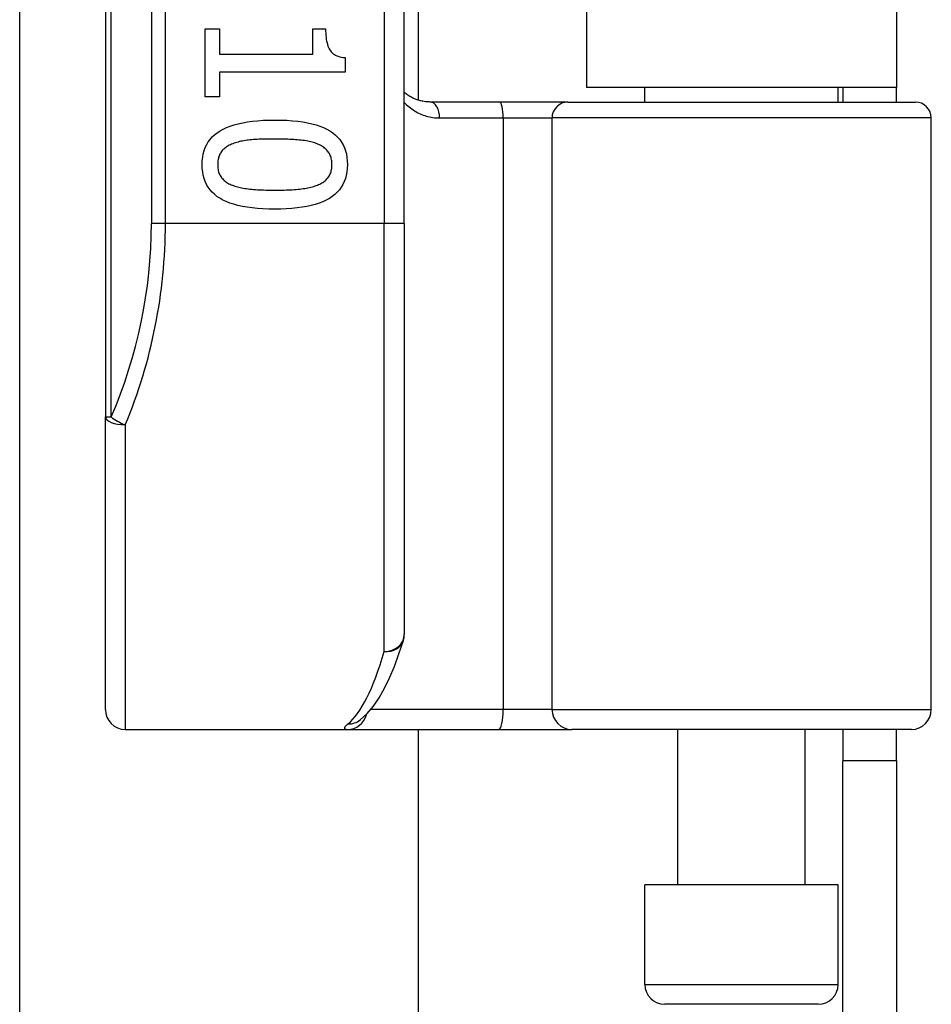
# Model space of a CAD drawing. Header units: inches. Extents: x 2.3 to 72.2, y 3.3 to 39.4.
# Tile 54 of 76: x 13.3 to 14.2, y 21.6 to 22.6. Entities that reach past the tile are written whole.
import ezdxf

# ---------------------------------------------------------------- set-up
doc = ezdxf.new("R2010")
doc.units = ezdxf.units.IN
doc.header["$MEASUREMENT"] = 0
doc.layers.add('Visible Edges(ANSI)', color=7, linetype='Continuous', lineweight=25)
doc.layers.add('Visible Tangent Edges(ANSI)', color=7, linetype='Continuous', lineweight=25)

msp = doc.modelspace()

# ---------------------------------------------------------------- linework, layer by layer
at = {"layer": 'Visible Edges(ANSI)'}
for p, q in [((13.39264, 24.05921), (13.39264, 22.17703)), ((13.68791, 22.36812), (13.68791, 23.86812)), ((13.7017, 23.74617), (13.7017, 22.49007)), ((13.86814, 23.73362), (13.86814, 22.50262)), ((14.17414, 23.73362), (14.17414, 22.50262)), ((13.308, 12.25006), (13.308, 22.68318)), ((13.4912, 22.56063), (13.50527, 22.56063)), ((13.4912, 22.49341), (13.4912, 22.56063)), ((13.50527, 22.56063), (13.50527, 22.53562)), ((13.59762, 22.56063), (13.61024, 22.56063)), ((13.59762, 22.53562), (13.59762, 22.56063)), ((13.50527, 22.53562), (13.59762, 22.53562)), ((13.62945, 22.53215), (13.62945, 22.51786)), ((13.50527, 22.51786), (13.50527, 22.49341)), ((13.62945, 22.51786), (13.50527, 22.51786)), ((14.17414, 22.50262), (13.86814, 22.50262)), ((13.92567, 22.4882), (13.92567, 22.50262)), ((14.11661, 22.4882), (14.11661, 22.50262)), ((14.12114, 22.50262), (14.12114, 22.4882)), ((14.17414, 22.4882), (14.17414, 22.50262)), ((13.50527, 22.49341), (13.4912, 22.49341)), ((13.78213, 22.4882), (13.71369, 22.4882)), ((13.84963, 22.4882), (13.78213, 22.4882)), ((13.84963, 22.4882), (14.19289, 22.4882)), ((14.20864, 21.8878), (14.20864, 22.47245)), ((13.68791, 22.36812), (13.68791, 21.96185)), ((13.39264, 21.8878), (13.39264, 22.17703)), ((13.64404, 21.87716), (13.64448, 21.87752)), ((13.41232, 21.86812), (13.63177, 21.86812)), ((13.63177, 21.86812), (13.78124, 21.86812)), ((13.7017, 21.86812), (13.7017, 13.06512)), ((13.78124, 21.86812), (13.85356, 21.86812)), ((14.18895, 21.86812), (13.85356, 21.86812)), ((13.95815, 21.71458), (13.95815, 21.86812)), ((14.08413, 21.71458), (14.08413, 21.86812)), ((14.12114, 21.86812), (14.12114, 21.83712)), ((14.17414, 21.83712), (14.17414, 21.86812)), ((14.12114, 21.52512), (14.12114, 21.83712)), ((14.17414, 21.83712), (14.12114, 21.83712)), ((14.17414, 21.83712), (14.17414, 21.52512)), ((14.11661, 21.71458), (13.92567, 21.71458)), ((13.92567, 21.61615), (13.92567, 21.71458)), ((14.11661, 21.61615), (14.11661, 21.71458)), ((14.09693, 21.59647), (13.94535, 21.59647))]:
    msp.add_line(p, q, dxfattribs=at)
at = {"layer": 'Visible Edges(ANSI)', "flags": 128}
for points in [[(13.61024, 22.56063), (13.61027, 22.55832), (13.61035, 22.55611), (13.61049, 22.55401), (13.61069, 22.55201), (13.61094, 22.55011), (13.61124, 22.54832), (13.61161, 22.54663), (13.61203, 22.54505), (13.6125, 22.54356), (13.61303, 22.54219), (13.61362, 22.54092), (13.61426, 22.53975), (13.61498, 22.53867), (13.6158, 22.53768), (13.61672, 22.53676), (13.61773, 22.53593), (13.61885, 22.53517), (13.62007, 22.5345), (13.62138, 22.53391), (13.6228, 22.53339), (13.62431, 22.53296), (13.62592, 22.53261), (13.62763, 22.53234), (13.62945, 22.53215)], [(13.71369, 22.4882), (13.71245, 22.48822), (13.71121, 22.48828), (13.70999, 22.48837), (13.70878, 22.4885), (13.70758, 22.48867), (13.7064, 22.48888), (13.70523, 22.48911), (13.70407, 22.48938), (13.70294, 22.48969), (13.70181, 22.49002), (13.70071, 22.49039), (13.69962, 22.49079), (13.69854, 22.49122), (13.69749, 22.49167), (13.69645, 22.49216), (13.69542, 22.49268), (13.69442, 22.49323), (13.69343, 22.4938), (13.69247, 22.4944), (13.69152, 22.49503), (13.69059, 22.49569), (13.68968, 22.49637), (13.68878, 22.49708), (13.68791, 22.49781)], [(13.4883, 22.42629), (13.48842, 22.43001), (13.48879, 22.43355), (13.48941, 22.43693), (13.49027, 22.44014), (13.49137, 22.44317), (13.49273, 22.44605), (13.49432, 22.44875), (13.49617, 22.45128), (13.49826, 22.45365), (13.50059, 22.45585), (13.50317, 22.45788), (13.506, 22.45974), (13.50908, 22.46144), (13.51242, 22.463), (13.51601, 22.4644), (13.51986, 22.46566), (13.52398, 22.46677), (13.52835, 22.46774), (13.53297, 22.46855), (13.53786, 22.46922), (13.54301, 22.46974), (13.54841, 22.47011), (13.55407, 22.47033), (13.55999, 22.4704)], [(13.55999, 22.4704), (13.56607, 22.47033), (13.57186, 22.4701), (13.57738, 22.46973), (13.58263, 22.46921), (13.58759, 22.46853), (13.59227, 22.46771), (13.59668, 22.46674), (13.60081, 22.46561), (13.60466, 22.46434), (13.60823, 22.46292), (13.61152, 22.46135), (13.61454, 22.45963), (13.61729, 22.45775), (13.61981, 22.45571), (13.62209, 22.4535), (13.62412, 22.45113), (13.62592, 22.4486), (13.62748, 22.44591), (13.6288, 22.44305), (13.62987, 22.44002), (13.63071, 22.43684), (13.63131, 22.43349), (13.63167, 22.42997), (13.63179, 22.42629)], [(13.55999, 22.45164), (13.5576, 22.45164), (13.55528, 22.45162), (13.55303, 22.45159), (13.55085, 22.45154), (13.54873, 22.45149), (13.54667, 22.45142), (13.54469, 22.45134), (13.54277, 22.45125), (13.54092, 22.45114), (13.53913, 22.45102), (13.53741, 22.45089), (13.53576, 22.45075), (13.53415, 22.45059), (13.53258, 22.4504), (13.53103, 22.45018), (13.52952, 22.44993), (13.52803, 22.44966), (13.52657, 22.44935), (13.52515, 22.44902), (13.52375, 22.44867), (13.52238, 22.44828), (13.52104, 22.44786), (13.51973, 22.44742), (13.51845, 22.44695)], [(13.60198, 22.44684), (13.60078, 22.44729), (13.59953, 22.44772), (13.59823, 22.44813), (13.59688, 22.4485), (13.59547, 22.44886), (13.59402, 22.44919), (13.59251, 22.44949), (13.59096, 22.44977), (13.58935, 22.45002), (13.58769, 22.45025), (13.58598, 22.45046), (13.58422, 22.45064), (13.58241, 22.4508), (13.58057, 22.45095), (13.57869, 22.45108), (13.57676, 22.4512), (13.5748, 22.4513), (13.5728, 22.45139), (13.57076, 22.45147), (13.56869, 22.45153), (13.56657, 22.45158), (13.56442, 22.45162), (13.56222, 22.45164), (13.55999, 22.45164)], [(13.51845, 22.44695), (13.51728, 22.44649), (13.51616, 22.446), (13.51508, 22.44547), (13.51405, 22.44491), (13.51307, 22.44432), (13.51213, 22.4437), (13.51123, 22.44305), (13.51039, 22.44236), (13.50958, 22.44165), (13.50883, 22.4409), (13.50812, 22.44012), (13.50745, 22.4393), (13.50684, 22.43845), (13.50627, 22.43756), (13.50577, 22.43663), (13.50531, 22.43565), (13.50491, 22.43463), (13.50456, 22.43357), (13.50427, 22.43246), (13.50403, 22.43131), (13.50384, 22.43012), (13.50371, 22.42889), (13.50363, 22.42761), (13.5036, 22.42629)], [(13.61649, 22.42629), (13.61647, 22.42756), (13.61639, 22.42879), (13.61627, 22.42998), (13.61609, 22.43113), (13.61586, 22.43224), (13.61559, 22.43332), (13.61526, 22.43435), (13.61488, 22.43535), (13.61445, 22.43631), (13.61397, 22.43724), (13.61344, 22.43812), (13.61286, 22.43897), (13.61223, 22.43978), (13.61155, 22.44057), (13.61082, 22.44132), (13.61004, 22.44205), (13.60921, 22.44275), (13.60833, 22.44342), (13.60739, 22.44406), (13.60641, 22.44468), (13.60538, 22.44526), (13.60429, 22.44582), (13.60316, 22.44634), (13.60198, 22.44684)], [(13.5601, 22.3823), (13.55406, 22.38237), (13.54829, 22.3826), (13.5428, 22.38297), (13.53758, 22.3835), (13.53263, 22.38417), (13.52796, 22.38499), (13.52356, 22.38597), (13.51943, 22.38709), (13.51558, 22.38836), (13.512, 22.38978), (13.5087, 22.39135), (13.50566, 22.39307), (13.50289, 22.39495), (13.50036, 22.39699), (13.49807, 22.39919), (13.49602, 22.40155), (13.49421, 22.40408), (13.49264, 22.40677), (13.49131, 22.40962), (13.49023, 22.41263), (13.48939, 22.4158), (13.48878, 22.41914), (13.48842, 22.42264), (13.4883, 22.42629)], [(13.5036, 22.42629), (13.50362, 22.42505), (13.5037, 22.42384), (13.50383, 22.42266), (13.504, 22.42152), (13.50423, 22.42042), (13.50451, 22.41936), (13.50483, 22.41833), (13.50521, 22.41734), (13.50564, 22.41638), (13.50612, 22.41546), (13.50665, 22.41458), (13.50723, 22.41373), (13.50786, 22.41292), (13.50854, 22.41214), (13.50927, 22.41138), (13.51005, 22.41066), (13.51088, 22.40997), (13.51176, 22.40931), (13.5127, 22.40868), (13.51368, 22.40807), (13.51471, 22.4075), (13.5158, 22.40696), (13.51693, 22.40645), (13.51811, 22.40597)], [(13.63179, 22.42629), (13.63167, 22.4226), (13.63129, 22.41907), (13.63067, 22.41571), (13.62981, 22.41252), (13.62869, 22.40949), (13.62732, 22.40663), (13.62571, 22.40393), (13.62385, 22.40141), (13.62174, 22.39905), (13.61938, 22.39685), (13.61678, 22.39482), (13.61392, 22.39296), (13.61082, 22.39126), (13.60747, 22.3897), (13.60386, 22.3883), (13.6, 22.38704), (13.59589, 22.38593), (13.59154, 22.38496), (13.58692, 22.38415), (13.58206, 22.38348), (13.57695, 22.38297), (13.57158, 22.38259), (13.56597, 22.38237), (13.5601, 22.3823)], [(13.6022, 22.40608), (13.60335, 22.40656), (13.60445, 22.40707), (13.6055, 22.40761), (13.60651, 22.40817), (13.60747, 22.40877), (13.60838, 22.40939), (13.60925, 22.41004), (13.61007, 22.41072), (13.61084, 22.41143), (13.61156, 22.41217), (13.61223, 22.41294), (13.61286, 22.41373), (13.61344, 22.41456), (13.61397, 22.41543), (13.61445, 22.41634), (13.61488, 22.41729), (13.61526, 22.41827), (13.61559, 22.4193), (13.61586, 22.42037), (13.61609, 22.42147), (13.61627, 22.42262), (13.61639, 22.42381), (13.61647, 22.42503), (13.61649, 22.42629)], [(13.51811, 22.40597), (13.51928, 22.40554), (13.52049, 22.40512), (13.52175, 22.40473), (13.52307, 22.40436), (13.52443, 22.40401), (13.52585, 22.40368), (13.52732, 22.40338), (13.52883, 22.40309), (13.53041, 22.40283), (13.53203, 22.40259), (13.5337, 22.40237), (13.53542, 22.40218), (13.5372, 22.402), (13.53902, 22.40183), (13.5409, 22.40169), (13.54283, 22.40155), (13.54481, 22.40144), (13.54684, 22.40134), (13.54892, 22.40125), (13.55106, 22.40118), (13.55324, 22.40113), (13.55548, 22.40109), (13.55776, 22.40107), (13.5601, 22.40106)], [(13.5601, 22.40106), (13.56244, 22.40107), (13.56472, 22.40109), (13.56696, 22.40113), (13.56914, 22.40118), (13.57127, 22.40125), (13.57335, 22.40134), (13.57537, 22.40144), (13.57735, 22.40155), (13.57927, 22.40169), (13.58114, 22.40183), (13.58296, 22.402), (13.58472, 22.40218), (13.58644, 22.40237), (13.58811, 22.40259), (13.58973, 22.40284), (13.59131, 22.40311), (13.59283, 22.4034), (13.59431, 22.40371), (13.59575, 22.40405), (13.59713, 22.40441), (13.59847, 22.40479), (13.59976, 22.4052), (13.601, 22.40563), (13.6022, 22.40608)], [(13.64448, 21.87752), (13.65143, 21.88383), (13.6576, 21.89116), (13.66323, 21.89947), (13.66849, 21.90876), (13.67345, 21.91906), (13.67818, 21.93037), (13.68271, 21.94272), (13.68705, 21.95608)]]:
    msp.add_lwpolyline(points, dxfattribs=at)
at = {"layer": 'Visible Edges(ANSI)'}
for centre, radius, start, end in [((14.19289, 22.47245), 0.01575, 0, 90), ((13.66823, 21.96185), 0.01969, 342.95848, 0), ((13.41232, 21.8878), 0.01969, 180, 270), ((14.18895, 21.8878), 0.01969, 270, 0), ((13.94535, 21.61615), 0.01969, 180, 270), ((14.09693, 21.61615), 0.01969, 270, 0)]:
    msp.add_arc(centre, radius, start, end, dxfattribs=at)
at = {"layer": 'Visible Tangent Edges(ANSI)'}
for p, q in [((13.3984, 22.17703), (13.3984, 24.05921)), ((13.43805, 23.86812), (13.43805, 22.36812)), ((13.45197, 22.36812), (13.45197, 23.86812)), ((13.66823, 23.86812), (13.66823, 22.36812)), ((13.72283, 22.47245), (13.78569, 22.47245)), ((13.78569, 22.47245), (13.8339, 22.47245)), ((13.78569, 22.47245), (13.78569, 21.8878)), ((14.20864, 22.47245), (13.8339, 22.47245)), ((13.8339, 21.8878), (13.8339, 22.47245)), ((13.45197, 22.36812), (13.43805, 22.36812)), ((13.66823, 22.36812), (13.45197, 22.36812)), ((13.68791, 22.36812), (13.66823, 22.36812)), ((13.66823, 21.9452), (13.66823, 22.36812)), ((13.39264, 22.17703), (13.3984, 22.17703)), ((13.41232, 22.16919), (13.41232, 21.86812)), ((13.78569, 21.8878), (13.65495, 21.8878)), ((13.8339, 21.8878), (13.78569, 21.8878)), ((13.8339, 21.8878), (14.20864, 21.8878)), ((13.92567, 21.61615), (14.11661, 21.61615))]:
    msp.add_line(p, q, dxfattribs=at)
at = {"layer": 'Visible Tangent Edges(ANSI)', "flags": 128}
for points in [[(13.68791, 22.48767), (13.68906, 22.48651), (13.69025, 22.48539), (13.69146, 22.48432), (13.6927, 22.48328), (13.69397, 22.48229), (13.69526, 22.48134), (13.69659, 22.48043), (13.69794, 22.47956), (13.69932, 22.47874), (13.70072, 22.47797), (13.70215, 22.47724), (13.70361, 22.47656), (13.70509, 22.47593), (13.70659, 22.47535), (13.70812, 22.47482), (13.70967, 22.47433), (13.71124, 22.47391), (13.71284, 22.47353), (13.71446, 22.47321), (13.7161, 22.47294), (13.71776, 22.47273), (13.71944, 22.47257), (13.72113, 22.47248), (13.72283, 22.47245)], [(13.63244, 21.87362), (13.6319, 21.87318), (13.6314, 21.87275), (13.63095, 21.87234), (13.63054, 21.87195), (13.63018, 21.87158), (13.62985, 21.87123), (13.62958, 21.87089), (13.62935, 21.87058), (13.62916, 21.87028), (13.62902, 21.87), (13.62892, 21.86974), (13.62887, 21.8695), (13.62886, 21.86928), (13.6289, 21.86908), (13.62898, 21.86889), (13.62911, 21.86873), (13.62929, 21.86859), (13.6295, 21.86846), (13.62977, 21.86836), (13.63008, 21.86827), (13.63043, 21.8682), (13.63083, 21.86816), (13.63128, 21.86813), (13.63177, 21.86812)]]:
    msp.add_lwpolyline(points, dxfattribs=at)
at = {"layer": 'Visible Tangent Edges(ANSI)'}
msp.add_arc((12.95774, 22.36812), 0.48031, 336.55613, 0, dxfattribs=at)
for centre, major_axis, ratio, start_param, end_param in [((13.71369, 22.47245), (0, 0.01575), 0.580671, 4.712389, 6.283185), ((13.78213, 22.47245), (0, 0.01575), 0.225879, 4.712389, 6.283185), ((13.84963, 22.47245), (0, 0.01575), 0.998608, 0, 1.570796), ((12.97166, 22.36812), (0, 0.5), 0.96063, 4.303216, 4.712389), ((13.41232, 22.17703), (-0.01969, 0), 0.39785, 0, 1.570796), ((13.41232, 22.17703), (-0.01806, 0.00783), 0.369668, 0.864875, 1.72975), ((13.66823, 21.96185), (0.01969, 0), 0.845842, 4.712389, 6.283185), ((13.66823, 21.96185), (0.01882, -0.00577), 0.834757, 4.962887, 6.283185), ((13.6187, 22.36812), (0, -0.5), 0.185699, 0.148494, 0.562654), ((13.78124, 21.8878), (0, -0.01969), 0.225879, 0, 1.570796), ((13.85356, 21.8878), (0, -0.01969), 0.998608, 4.712389, 6.283185), ((13.63177, 21.8878), (0, -0.01969), 0.985236, 0, 1.320384), ((13.63244, 21.89309), (0.01205, -0.01557), 0.971402, 5.610492, 6.283185)]:
    msp.add_ellipse(centre, major_axis=major_axis, ratio=ratio, start_param=start_param, end_param=end_param, dxfattribs=at)

doc.saveas('drawing.dxf')
